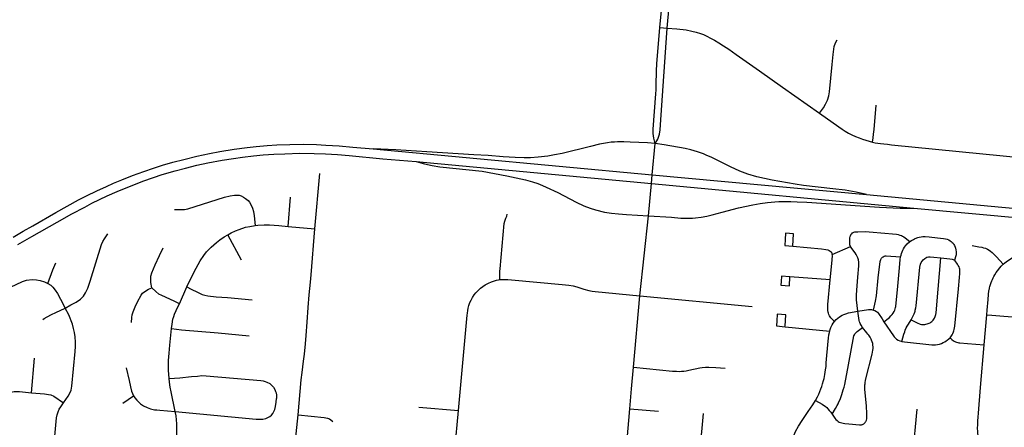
# Model space of a CAD drawing. Extents: x 1410746 to 1533160, y 578873 to 704954.
# Tile 219 of 227: x 1503767 to 1511736, y 683207 to 686507. Entities that reach past the tile are written whole.
import ezdxf

# ---------------------------------------------------------------- set-up
doc = ezdxf.new("R2010")
doc.units = 0
doc.header["$MEASUREMENT"] = 0
doc.layers.add('MC_STREETS', color=254, linetype='CONTINUOUS')

msp = doc.modelspace()

# ---------------------------------------------------------------- linework, layer by layer
at = {"layer": 'MC_STREETS'}
for p, q in [((1508947.657675, 686444.4285), (1509006.62735, 686439.490425)), ((1506155.779375, 684815.018025), (1506196.564675, 685261.158225)), ((1510619.84945, 685091.174675), (1517169.07515, 684480.406425)), ((1505939.573525, 684833.2911), (1505958.370275, 685071.366925)), ((1508785.86135, 684270.218275), (1508855.364925, 684920.064375)), ((1511002.7396, 684981.8001), (1517724.591875, 684356.442675)), ((1505563.446525, 684561.01), (1505450.6892, 684765.217925)), ((1505939.573525, 684833.2911), (1506155.779375, 684815.018025)), ((1510343.77, 684607.24845), (1510489.93145, 684670.2554)), ((1510327.4846, 684401.4168), (1510000.336025, 684426.398425)), ((1505059.2497, 684207.664575), (1505120.964475, 684343.1594)), ((1508735.248925, 683693.313575), (1508785.86135, 684270.218275)), ((1508785.86135, 684270.218275), (1509696.33655, 684185.06555)), ((1510550.912275, 684147.179475), (1510635.4771, 684159.70885)), ((1511571.817725, 683873.723325), (1511593.3636, 684118.890825)), ((1509962.324075, 684021.448325), (1510323.1273, 683986.2569)), ((1511437.193425, 683885.6336), (1511571.817725, 683873.723325)), ((1503863.2649, 683487.4275), (1503888.109975, 683766.484375)), ((1504601.629225, 683401.3847), (1504688.758, 683461.0122)), ((1506998.01125, 683371.3736), (1507318.376425, 683342.343475)), ((1507268.33715, 682814.2507), (1507318.376425, 683342.343475)), ((1508682.834125, 683105.552325), (1508704.98715, 683356.1315)), ((1508704.98715, 683356.1315), (1508936.924775, 683337.876875)), ((1505981.518525, 682932.063475), (1506019.818975, 683307.71495)), ((1509236.83355, 682633.5004), (1509300.07495, 683319.355975))]:
    msp.add_line(p, q, dxfattribs=at)
for points in [[(1508947.657675, 686444.4285), (1508975.89485, 686721.4499), (1508993.425925, 686888.4334), (1509024.3855, 687183.87155), (1509109.051575, 687877.349625), (1509115.09675, 687919.504525), (1509123.610125, 687951.98145), (1509141.00795, 687987.2082)], [(1509006.62735, 686439.490425), (1509073.995375, 687173.634575), (1509145.6014, 687867.628925), (1509148.519625, 687915.405475), (1509148.519625, 687949.774275), (1509141.00795, 687987.2082)], [(1508910.88955, 685505.037275), (1508898.619075, 685548.6588), (1508894.36845, 685584.9526), (1508894.56355, 685619.9016), (1508914.982975, 685906.468725), (1508917.135125, 685939.019975), (1508917.942175, 685975.875525), (1508920.094325, 686092.629575), (1508923.077, 686148.383675), (1508947.657675, 686444.4285)], [(1508910.88955, 685505.037275), (1508932.95105, 685540.4845), (1508944.722025, 685579.3941), (1508950.139075, 685615.560475), (1508957.05205, 685696.49985), (1509006.62735, 686439.490425)], [(1509006.62735, 686439.490425), (1509086.759525, 686433.059725), (1509161.55825, 686423.86835), (1509205.879675, 686415.4435), (1509242.107625, 686406.5574), (1509277.031075, 686395.74085), (1509301.23435, 686386.051025), (1509328.5762, 686373.405425), (1509357.24875, 686358.384575), (1509389.099875, 686340.689525), (1509424.27265, 686320.4306), (1509464.264725, 686295.981875), (1509505.9219, 686267.1608), (1509566.340425, 686224.16875), (1509753.998525, 686092.163125), (1509940.2688, 685960.912725), (1510240.7459, 685749.2678)], [(1510240.7459, 685749.2678), (1510272.419075, 685793.14305), (1510288.9489, 685822.3546), (1510305.570575, 685856.665225), (1510316.30545, 685891.446325), (1510321.916675, 685922.312725), (1510343.0718, 686145.263075), (1510350.9947, 686226.36495), (1510359.71745, 686289.60005), (1510370.085875, 686319.651825), (1510384.189175, 686343.9067)], [(1510668.43385, 685516.542225), (1510673.7563, 685551.46605), (1510677.809675, 685579.6468), (1510682.056775, 685617.26815), (1510699.813825, 685816.287725)], [(1510240.7459, 685749.2678), (1510395.90375, 685639.707075), (1510422.9871, 685621.790425), (1510448.8389, 685605.43475), (1510475.4871, 685589.49875), (1510503.195425, 685575.12375), (1510532.77875, 685561.582075), (1510561.1121, 685549.707075), (1510587.77875, 685539.915425), (1510614.456575, 685530.746775), (1510642.4171, 685522.6726), (1510668.43385, 685516.542225)], [(1503713.23845, 684747.475), (1503795.2697, 684793.915975), (1503874.6968, 684839.488875), (1504060.287075, 684946.78055), (1504152.474575, 684997.822225), (1504243.6204, 685048.34305), (1504307.162075, 685081.15555), (1504392.0579, 685122.822225), (1504468.6204, 685157.71805), (1504526.4329, 685182.71805), (1504593.099575, 685210.84305), (1504679.5579, 685245.21805), (1504770.703725, 685278.551375), (1504848.828725, 685304.59305), (1504922.787075, 685328.03055), (1505007.162075, 685353.03055), (1505095.703725, 685376.46805), (1505200.912075, 685401.988875), (1505302.9954, 685424.384725), (1505387.3704, 685440.53055), (1505503.516225, 685459.801375), (1505607.350975, 685473.2062), (1505682.162075, 685481.676375), (1505770.7157, 685488.43885), (1505849.349575, 685492.613875), (1505953.516225, 685496.78055), (1506064.974575, 685498.863875), (1506168.099575, 685495.738875), (1506243.6204, 685492.09305), (1506352.9954, 685485.84305), (1506463.628225, 685476.395075), (1506629.2127, 685460.243625)], [(1508910.88955, 685505.037275), (1508848.514775, 685510.09145), (1508707.688275, 685516.543525), (1508657.193625, 685518.5527), (1508604.9621, 685517.679025), (1508579.958875, 685516.675425), (1508552.96515, 685514.250875), (1508523.138125, 685510.420175), (1508459.202225, 685498.829325), (1508385.585575, 685479.763425), (1508157.73925, 685423.787475), (1508094.357475, 685411.823275), (1508041.418925, 685402.948275), (1507963.7708, 685393.793775), (1507901.29825, 685389.954575), (1507849.2963, 685389.184175), (1507776.7469, 685390.635325), (1507679.725425, 685396.77145), (1507557.787025, 685406.639875), (1507442.162075, 685413.539225), (1507062.3704, 685438.1), (1506812.643975, 685454.30735), (1506629.2127, 685460.243625)], [(1508855.364925, 684920.064375), (1508880.027875, 685179.89795), (1508886.81965, 685251.451725), (1508910.88955, 685505.037275)], [(1510619.84945, 685091.174675), (1510536.812125, 685110.734125), (1510449.19195, 685125.918425), (1510348.444075, 685138.5119), (1510109.44005, 685163.618375), (1510043.38015, 685174.285675), (1509856.165625, 685207.1839), (1509734.26825, 685234.8935), (1509659.151925, 685257.0201), (1509595.020475, 685281.1339), (1509519.574125, 685316.01835), (1509369.60295, 685390.1432), (1509322.8255, 685411.39315), (1509300.265175, 685421.2747), (1509284.1005, 685427.7609), (1509269.593, 685432.760225), (1509253.682575, 685437.784825), (1509199.0356, 685452.27895), (1509153.202275, 685463.21645), (1508983.524675, 685494.4166), (1508910.88955, 685505.037275)], [(1510668.43385, 685516.542225), (1510690.563025, 685511.4585), (1510711.645575, 685507.570925), (1510734.123425, 685504.256575), (1510761.68605, 685501.10055), (1510789.24865, 685498.15495), (1510823.544125, 685495.209325), (1513368.489975, 685243.684175)], [(1503752.30095, 684686.277075), (1503864.974575, 684751.46805), (1504070.1829, 684868.134725), (1504188.9329, 684935.322225), (1504293.099575, 684990.53055), (1504350.912075, 685021.259725), (1504412.891225, 685051.988875), (1504474.349575, 685080.634725), (1504556.1204, 685116.051375), (1504627.9954, 685146.259725), (1504704.5579, 685176.46805), (1504764.974575, 685199.384725), (1504850.912075, 685229.072225), (1504920.703725, 685252.509725), (1505024.349575, 685282.71805), (1505109.2454, 685305.634725), (1505199.8704, 685328.03055), (1505289.974575, 685347.822225), (1505404.5579, 685369.176375), (1505498.772775, 685384.062175), (1505571.224575, 685394.176375), (1505660.287075, 685405.634725), (1505738.9329, 685412.926375), (1505824.8704, 685419.176375), (1505912.3704, 685422.301375), (1506034.2454, 685425.947225), (1506150.391225, 685423.863875), (1506243.099575, 685420.738875), (1506338.932075, 685414.9961), (1506434.679175, 685406.745825), (1506705.078725, 685381.676375), (1506975.00775, 685357.68015)], [(1506629.2127, 685460.243625), (1508886.81965, 685251.451725), (1510619.84945, 685091.174675)], [(1506975.00775, 685357.68015), (1507042.062325, 685338.949475), (1507104.8256, 685326.15795), (1507168.6204, 685316.572225), (1507510.29205, 685280.353375), (1507710.8881, 685242.45845), (1507860.219825, 685210.5973), (1507916.0898, 685195.3729), (1507959.905325, 685181.096375), (1507999.484975, 685165.4399), (1508028.7208, 685152.157125), (1508121.1061, 685107.123425), (1508271.296425, 685029.708225), (1508331.6864, 685000.55835), (1508384.651525, 684979.922875), (1508425.95525, 684966.4216), (1508499.747425, 684948.687375), (1508557.14035, 684939.994475), (1508613.18945, 684934.6054), (1508678.51345, 684929.77665), (1508855.364925, 684920.064375)], [(1506975.00775, 685357.68015), (1508880.027875, 685179.89795), (1511002.7396, 684981.8001)], [(1505020.169725, 684971.1086), (1505069.8222, 684970.0105), (1505100.425475, 684970.179475), (1505127.193125, 684975.51935), (1505423.3976, 685069.202225), (1505470.497575, 685081.09295), (1505506.258975, 685086.997475), (1505531.235975, 685086.541425), (1505544.138825, 685085.941375), (1505560.877625, 685080.170375), (1505577.549525, 685070.757675), (1505595.03045, 685059.508675), (1505616.0465, 685042.001175), (1505627.059275, 685030.141625), (1505639.081875, 685012.0698), (1505651.71965, 684981.599725), (1505658.510975, 684953.786775), (1505664.6212, 684919.42825), (1505674.05755, 684840.68735)], [(1508855.364925, 684920.064375), (1509041.94975, 684907.883), (1509117.0631, 684901.056575), (1509152.4177, 684900.051325), (1509183.288375, 684899.491625), (1509212.227625, 684900.78885), (1509236.409325, 684902.900725), (1509283.10805, 684908.24815), (1509327.04695, 684916.19565), (1509372.715825, 684926.6625), (1509453.6694, 684947.784175), (1509584.84105, 684982.56985), (1509700.69285, 685008.5252), (1509760.023925, 685018.498875), (1509818.35765, 685026.069125), (1509877.404425, 685031.193775), (1509911.194075, 685034.0692), (1509959.546875, 685035.42105), (1510009.48515, 685036.0012), (1510059.38505, 685033.753225), (1510138.694075, 685028.697675), (1510726.04825, 684990.0744), (1510893.22735, 684980.0923), (1511002.7396, 684981.8001)], [(1507653.39745, 684402.636625), (1507652.11215, 684432.6346), (1507652.638275, 684452.181875), (1507653.48185, 684471.4471), (1507655.0141, 684490.928625), (1507687.590575, 684856.69445), (1507692.164725, 684876.649475), (1507700.720475, 684899.44635), (1507708.3484, 684917.52405), (1507713.311, 684931.568975)], [(1505450.6892, 684765.217925), (1505478.765925, 684780.735625), (1505514.1858, 684798.668975), (1505544.133575, 684809.051825), (1505595.263075, 684826.334275), (1505630.4966, 684834.07015), (1505674.05755, 684840.68735)], [(1505674.05755, 684840.68735), (1505694.663125, 684842.735175), (1505745.136575, 684845.58035), (1505789.6821, 684846.405275), (1505864.746775, 684840.3582), (1505939.573525, 684833.2911)], [(1504135.80175, 684172.834275), (1504182.02835, 684198.219075), (1504224.2727, 684220.762), (1504260.08825, 684244.880075), (1504282.686625, 684267.783225), (1504300.3467, 684296.9705), (1504319.289575, 684334.877925), (1504336.5812, 684389.93915), (1504429.599375, 684686.25615), (1504439.3474, 684712.67375), (1504452.35655, 684733.20225), (1504480.985775, 684772.1523)], [(1505120.964475, 684343.1594), (1505179.07755, 684465.9682), (1505227.00265, 684553.623875), (1505256.721425, 684597.528625), (1505279.719075, 684626.9833), (1505316.634675, 684665.291625), (1505358.608675, 684703.871925), (1505385.669325, 684725.23705), (1505420.901875, 684748.274725), (1505450.6892, 684765.217925)], [(1506019.818975, 683307.71495), (1506037.0292, 683496.258875), (1506046.056975, 683590.3561), (1506053.0014, 683650.42555), (1506065.1542, 683741.745), (1506072.44585, 683799.7311), (1506081.1264, 683883.06445), (1506086.681975, 683951.467225), (1506093.2792, 684059.453325), (1506101.95975, 684177.8561), (1506110.987525, 684279.245), (1506121.4042, 684382.717225), (1506126.2653, 684442.092225), (1506155.779375, 684815.018025)], [(1510024.511175, 684673.7946), (1510030.335375, 684772.5508), (1509964.830775, 684778.14985), (1509961.62265, 684726.94025)], [(1510489.93145, 684670.2554), (1510487.0009, 684683.076575), (1510485.1693, 684702.4915), (1510485.0294, 684716.32565), (1510486.707675, 684742.192725), (1510488.2687, 684750.90825), (1510490.371375, 684758.5211), (1510493.85105, 684764.65165), (1510497.0305, 684769.69495), (1510501.051475, 684774.722825), (1510507.050475, 684780.443625), (1510513.0098, 684783.979375), (1510518.388075, 684786.43245), (1510525.724325, 684788.4856), (1510531.07635, 684789.482), (1510550.18655, 684790.593875), (1510609.9968, 684791.334675), (1510643.106325, 684790.372075), (1510675.621675, 684787.5988), (1510737.010325, 684782.482325), (1510863.1364, 684771.0962), (1510877.951325, 684767.549625), (1510890.233775, 684763.684475), (1510902.503425, 684759.090975), (1510911.959775, 684754.18415), (1510923.63495, 684747.77965), (1510933.359025, 684742.13925), (1510972.371075, 684710.46705)], [(1509961.62265, 684726.94025), (1509958.679575, 684679.961825), (1510024.511175, 684673.7946)], [(1510896.8732, 684587.230425), (1510900.223575, 684601.7432), (1510904.38925, 684614.783525), (1510909.403675, 684628.17325), (1510915.2534, 684641.1834), (1510919.9345, 684651.66435), (1510927.474525, 684665.00815), (1510936.11755, 684677.2391), (1510950.713325, 684692.641625), (1510972.371075, 684710.46705)], [(1510972.371075, 684710.46705), (1510985.458325, 684720.06775), (1510999.9291, 684728.55035), (1511010.13085, 684733.83085), (1511026.813875, 684740.4519), (1511036.1344, 684743.5628), (1511047.41915, 684746.637925), (1511062.633375, 684749.642175), (1511077.253075, 684750.83575), (1511096.3436, 684750.855425), (1511127.175225, 684748.112975), (1511195.266625, 684741.054925), (1511244.58805, 684736.1573), (1511259.690375, 684732.9703), (1511274.21825, 684729.0648), (1511286.47445, 684723.74295), (1511298.424225, 684716.969675), (1511307.012475, 684710.62125), (1511314.464875, 684703.564525), (1511320.8146, 684697.620625), (1511327.633825, 684686.567825), (1511333.08885, 684677.72565), (1511338.2109, 684665.9747), (1511341.682025, 684656.075425), (1511343.964825, 684642.554125), (1511345.94055, 684627.581075), (1511345.9517, 684612.643425), (1511345.50025, 684603.178875), (1511343.665275, 684594.832775), (1511331.81525, 684560.4352)], [(1504837.2951, 684336.68925), (1504829.6419, 684378.7269), (1504827.3417, 684406.45815), (1504829.178325, 684430.10575), (1504836.69405, 684457.293025), (1504862.87115, 684522.39295), (1504899.043975, 684596.7829), (1504928.205025, 684660.60855)], [(1510024.511175, 684673.7946), (1510257.398425, 684651.97735), (1510292.680825, 684646.967525), (1510307.21525, 684643.42585), (1510317.25265, 684639.60105), (1510325.566925, 684633.6214), (1510330.800175, 684628.06205), (1510339.37415, 684617.139075), (1510343.77, 684607.24845)], [(1510327.4846, 684401.4168), (1510339.4524, 684532.0875), (1510344.25515, 684594.108475), (1510343.77, 684607.24845)], [(1510550.912275, 684147.179475), (1510540.4894, 684238.449625), (1510539.329625, 684251.950575), (1510539.476925, 684275.62935), (1510542.753175, 684317.10335), (1510551.658325, 684421.50405), (1510559.530375, 684515.3582), (1510559.8135, 684531.01925), (1510558.6603, 684544.884375), (1510555.6347, 684563.884025), (1510549.74365, 684579.656625), (1510543.271225, 684594.34655), (1510536.459225, 684605.76385), (1510528.028675, 684618.60435), (1510500.921025, 684654.50365), (1510489.93145, 684670.2554)], [(1511475.703075, 684677.703675), (1511530.571725, 684669.063275), (1511552.6642, 684664.29295), (1511567.4857, 684661.111175), (1511583.12315, 684656.457325), (1511600.38525, 684648.495075), (1511612.6024, 684640.9882), (1511623.977725, 684633.49675), (1511637.26475, 684623.055825), (1511649.696825, 684611.901975), (1511673.386075, 684586.7009), (1511727.649425, 684528.8877)], [(1511727.649425, 684528.8877), (1511739.052625, 684538.5189), (1511750.42955, 684546.693425), (1511761.79995, 684554.503775), (1511775.15425, 684563.371225), (1511786.23755, 684570.822325), (1511799.565625, 684578.233075), (1511815.733225, 684587.41415), (1511835.262075, 684596.170375), (1511851.383425, 684602.801925), (1511868.3273, 684608.32585), (1511884.70325, 684613.4958), (1511899.088375, 684617.24415), (1511911.76355, 684619.566), (1511927.251375, 684622.201825), (1511944.958375, 684623.339925), (1511964.9042, 684624.073525), (1512000.004525, 684624.53415), (1512226.204525, 684604.794375), (1512312.271275, 684598.14445), (1512577.4289, 684574.792125), (1512653.67315, 684568.320025), (1512894.7616, 684549.0471), (1513020.908975, 684538.764325)], [(1503996.000525, 684372.498025), (1504036.11625, 684481.329725), (1504060.074525, 684537.579925)], [(1510677.9773, 684156.542325), (1510693.593425, 684228.396825), (1510701.3795, 684270.8823), (1510715.824675, 684417.8095), (1510730.0133, 684550.53235), (1510735.327925, 684565.00935), (1510741.973575, 684575.45485), (1510749.983075, 684583.68975), (1510755.68155, 684588.32295), (1510764.173325, 684592.177275), (1510771.23565, 684594.600175), (1510779.674625, 684595.54045), (1510896.8732, 684587.230425)], [(1510761.59165, 684060.671125), (1510796.90555, 684088.450925), (1510807.454425, 684097.36855), (1510818.6168, 684109.189725), (1510827.233575, 684119.963975), (1510835.876925, 684132.194925), (1510843.9586, 684144.43605), (1510848.907425, 684154.1834), (1510853.33425, 684166.126275), (1510855.75715, 684175.91925), (1510857.58555, 684183.9015), (1510874.604225, 684348.998625), (1510888.2328, 684497.397925), (1510894.21375, 684564.32595), (1510896.8732, 684587.230425)], [(1510982.846775, 684077.806575), (1511001.191875, 684114.272375), (1511006.160375, 684125.112575), (1511011.16825, 684138.13815), (1511013.8651, 684147.5617), (1511015.6935, 684155.54395), (1511019.10295, 684173.334275), (1511021.6702, 684191.140025), (1511052.85025, 684503.169575), (1511057.513625, 684528.223975), (1511063.376475, 684541.962475), (1511070.87055, 684552.757075), (1511080.328875, 684563.516225), (1511093.44925, 684574.9378), (1511100.2701, 684579.550975), (1511109.8977, 684584.1133), (1511121.16935, 684586.4601), (1511134.954075, 684588.032925), (1511165.792275, 684585.654975), (1511222.3778, 684578.8046)], [(1510982.846775, 684077.806575), (1511030.404425, 684052.90275), (1511055.472625, 684041.884725), (1511065.262625, 684039.886375), (1511075.6271, 684038.6062), (1511084.895125, 684038.803375), (1511093.0539, 684039.7489), (1511101.780275, 684041.048775), (1511110.80715, 684043.43625), (1511119.279575, 684046.197725), (1511127.20345, 684049.69805), (1511135.1342, 684053.562525), (1511142.24245, 684058.534975), (1511148.214875, 684062.79905), (1511159.938625, 684074.61005), (1511165.402525, 684081.79805), (1511170.6056, 684090.083775), (1511174.38545, 684097.30195), (1511177.316875, 684104.17135), (1511179.41265, 684111.420025), (1511180.954, 684119.04305), (1511183.48845, 684135.027925), (1511200.3903, 684324.901225), (1511222.3778, 684578.8046)], [(1511222.3778, 684578.8046), (1511271.712675, 684574.6353), (1511295.247725, 684572.02475), (1511313.16305, 684569.1514), (1511322.919925, 684565.332175), (1511331.81525, 684560.4352)], [(1511297.5541, 683932.558925), (1511308.114825, 683946.972525), (1511314.186, 683956.699875), (1511319.14105, 683966.811725), (1511324.40975, 683978.739525), (1511328.235525, 683988.507225), (1511331.25225, 684000.1112), (1511333.45335, 684013.187275), (1511335.354275, 684025.175775), (1511363.847, 684328.51015), (1511372.532025, 684420.8925), (1511375.328925, 684451.445275), (1511376.446725, 684466.72705), (1511376.343375, 684476.565625), (1511374.85025, 684487.158125), (1511372.742975, 684494.84675), (1511369.278425, 684505.110525), (1511363.321075, 684517.24075), (1511356.501875, 684528.29355), (1511351.03995, 684536.77155), (1511343.372625, 684547.475575), (1511337.04915, 684554.87615), (1511331.81525, 684560.4352)], [(1511593.3636, 684118.890825), (1511595.97155, 684154.5479), (1511604.00235, 684241.84135), (1511607.5181, 684281.1254), (1511608.603075, 684294.585675), (1511609.58305, 684302.21885), (1511610.837, 684309.48295), (1511613.305175, 684321.82545), (1511615.12045, 684329.079375), (1511616.9423, 684336.697475), (1511619.35175, 684345.762075), (1511622.622725, 684355.904125), (1511630.3399, 684379.0819), (1511635.36025, 684392.8358), (1511640.3481, 684404.76885), (1511645.903525, 684417.055575), (1511651.71355, 684427.880675), (1511659.5472, 684441.94825), (1511671.107875, 684460.320575), (1511710.769525, 684511.339825), (1511717.642875, 684518.86705), (1511727.649425, 684528.8877)], [(1503117.0108, 683823.186675), (1503138.516, 683939.376725), (1503147.130175, 683980.3878), (1503168.814825, 684029.902475), (1503184.485075, 684057.668175), (1503219.840975, 684102.560125), (1503258.638475, 684136.09485), (1503278.84545, 684151.0256), (1503304.665625, 684165.853325), (1503386.783225, 684204.057975), (1503598.81495, 684299.628975), (1503790.1909, 684386.472625), (1503823.5212, 684397.51985), (1503869.3738, 684402.50835), (1503902.74415, 684400.439125), (1503933.79625, 684394.405025), (1503968.15575, 684385.03135), (1503996.000525, 684372.498025)], [(1503996.000525, 684372.498025), (1504018.185175, 684357.5183), (1504034.182525, 684341.923175), (1504055.36555, 684318.218175), (1504074.209675, 684289.4551), (1504097.53805, 684244.9437), (1504135.80175, 684172.834275)], [(1507318.376425, 683342.343475), (1507389.107825, 684115.411225), (1507390.87915, 684131.549975), (1507393.146025, 684152.20365), (1507396.821175, 684170.807175), (1507402.37415, 684192.0239), (1507411.43515, 684217.086775), (1507420.195, 684236.721375), (1507432.603125, 684259.204125), (1507445.205, 684278.326775), (1507458.0606, 684294.922175), (1507477.3277, 684315.851925), (1507496.794, 684333.741575), (1507514.859, 684347.747025), (1507535.6617, 684361.30385), (1507561.13915, 684375.0944), (1507585.130125, 684385.427575), (1507609.561775, 684393.152275), (1507625.685625, 684397.21475), (1507641.931425, 684400.706225), (1507653.39745, 684402.636625)], [(1507653.39745, 684402.636625), (1507667.7353, 684404.08245), (1507681.10925, 684404.684875), (1507693.29535, 684404.4269), (1507717.490225, 684403.565625), (1507747.72245, 684401.822725), (1508157.57685, 684363.9612), (1508210.24635, 684357.904125), (1508245.2467, 684352.074475), (1508277.329775, 684343.5384), (1508333.829425, 684326.0114), (1508374.097425, 684314.3733), (1508399.7264, 684308.900025), (1508424.09925, 684305.32125), (1508785.86135, 684270.218275)], [(1509929.5579, 684387.34515), (1509927.955425, 684358.1953), (1509996.156875, 684353.18385), (1510000.22205, 684424.401625)], [(1510000.336025, 684426.398425), (1509931.991675, 684431.617325), (1509929.5579, 684387.34515)], [(1510360.4599, 684063.54775), (1510344.45205, 684078.774425), (1510332.62105, 684092.104125), (1510326.0433, 684100.966975), (1510321.417, 684109.0657), (1510316.8304, 684119.3498), (1510312.817925, 684130.352075), (1510310.456725, 684139.502975), (1510308.154875, 684151.93175), (1510306.982, 684164.704375), (1510306.618475, 684175.6407), (1510308.78285, 684202.1974), (1510327.4846, 684401.4168)], [(1504671.280325, 684054.52415), (1504675.97915, 684097.362975), (1504678.310175, 684117.358325), (1504685.7731, 684141.631575), (1504701.6615, 684181.416925), (1504721.773025, 684221.85385), (1504749.447825, 684276.72515), (1504761.795575, 684291.8009), (1504787.70825, 684311.72935), (1504810.433275, 684326.250975), (1504837.2951, 684336.68925)], [(1505059.2497, 684207.664575), (1505021.98205, 684226.927025), (1504981.3135, 684244.429925), (1504916.421575, 684272.941675), (1504893.3606, 684286.1149), (1504868.756, 684306.967525), (1504837.2951, 684336.68925)], [(1505120.964475, 684343.1594), (1505154.610075, 684325.420575), (1505206.92625, 684300.054175), (1505244.520975, 684283.336675), (1505266.0111, 684276.3859), (1505290.62195, 684271.199575), (1505357.87805, 684264.50535), (1505447.867025, 684257.396125), (1505647.468025, 684240.01755)], [(1504995.767225, 684006.25915), (1504999.794775, 684042.25415), (1505007.563775, 684083.280975), (1505013.26915, 684103.579175), (1505020.0772, 684122.763825), (1505032.156575, 684153.875325), (1505041.7645, 684172.64465), (1505059.2497, 684207.664575)], [(1503954.415625, 684079.6117), (1503965.4402, 684088.93615), (1503989.9044, 684101.18515), (1504023.923025, 684119.14245), (1504060.467575, 684137.053175), (1504135.80175, 684172.834275)], [(1504122.602625, 683406.529375), (1504159.220675, 683459.050275), (1504172.878775, 683484.303175), (1504183.148775, 683508.5249), (1504189.60315, 683539.0104), (1504216.932825, 683820.135175), (1504219.3777, 683861.62395), (1504219.182825, 683896.967375), (1504216.30815, 683939.281925), (1504209.9325, 683974.374375), (1504201.832775, 684007.3123), (1504193.5057, 684043.169175), (1504164.2492, 684116.570925), (1504135.80175, 684172.834275)], [(1509962.5401, 684024.79815), (1509968.45495, 684116.517525), (1509898.204525, 684122.488825), (1509894.331375, 684067.85715)], [(1510360.4599, 684063.54775), (1510375.06945, 684079.6783), (1510387.33485, 684090.386275), (1510401.5717, 684101.423325), (1510423.432225, 684114.87245), (1510438.43185, 684121.523675), (1510453.692325, 684127.076825), (1510475.127, 684132.51875), (1510550.912275, 684147.179475)], [(1510588.956825, 684015.3346), (1510576.10185, 684034.14755), (1510569.041825, 684047.390625), (1510566.0927, 684055.095), (1510564.52085, 684061.316775), (1510562.44015, 684070.46275), (1510550.912275, 684147.179475)], [(1510635.4771, 684159.70885), (1510653.920275, 684161.348725), (1510661.7654, 684160.478325), (1510670.151875, 684158.505225), (1510677.9773, 684156.542325)], [(1510677.9773, 684156.542325), (1510687.736775, 684152.260475), (1510700.583975, 684144.880175), (1510709.331, 684138.3199), (1510718.351375, 684128.75285), (1510746.2325, 684084.471025), (1510761.59165, 684060.671125)], [(1509894.331375, 684067.85715), (1509891.530725, 684028.35325), (1509962.324075, 684021.448325)], [(1510323.1273, 683986.2569), (1510326.745075, 684000.035725), (1510331.485875, 684013.794575), (1510337.02885, 684025.352625), (1510342.85265, 684036.90575), (1510350.934975, 684049.14685), (1510360.4599, 684063.54775)], [(1510761.59165, 684060.671125), (1510838.1617, 683947.804225), (1510844.19155, 683939.680225), (1510854.404775, 683930.0234), (1510864.64425, 683921.8233), (1510877.4031, 683913.2134), (1510889.0986, 683907.9014), (1510900.259025, 683904.0566), (1510907.2357, 683901.744925)], [(1510907.2357, 683901.744925), (1510924.050625, 683962.28385), (1510929.6986, 683979.6693), (1510934.713025, 683993.05905), (1510942.62605, 684011.496675), (1510950.76055, 684026.6515), (1510960.592225, 684042.504475), (1510982.846775, 684077.806575)], [(1511593.3636, 684118.890825), (1511635.1414, 684115.951525), (1511864.432625, 684096.153)], [(1504976.031025, 683602.5805), (1504973.0153, 683637.246775), (1504971.03565, 683667.1578), (1504970.425075, 683710.524175), (1504972.24725, 683748.745225), (1504975.558275, 683806.977075), (1504982.911925, 683871.32865), (1504995.767225, 684006.25915)], [(1504995.767225, 684006.25915), (1505077.584975, 683997.47635), (1505373.85635, 683971.293675), (1505625.5819, 683948.205775)], [(1510207.69315, 683424.73045), (1510223.67605, 683454.680525), (1510233.8942, 683476.35535), (1510243.2705, 683498.0456), (1510251.21045, 683517.939925), (1510258.869875, 683537.839475), (1510265.406625, 683557.75905), (1510273.7852, 683586.389575), (1510277.723525, 683602.34855), (1510280.539125, 683618.328175), (1510283.942675, 683635.7543), (1510287.065375, 683653.185375), (1510289.6464, 683671.719475), (1510292.960025, 683699.71285), (1510295.17065, 683728.81875), (1510310.71985, 683905.60055), (1510313.680475, 683929.592625), (1510316.960975, 683955.764825), (1510320.6844, 683975.371075), (1510323.1273, 683986.2569)], [(1510342.4058, 683313.36125), (1510369.611125, 683358.41005), (1510383.830925, 683384.020225), (1510389.9618, 683397.025125), (1510397.8555, 683414.37025), (1510406.343675, 683433.52605), (1510420.526375, 683472.617175), (1510432.698275, 683509.193875), (1510439.28095, 683531.663325), (1510445.589325, 683554.50185), (1510475.402575, 683712.809275), (1510518.09115, 683946.66445), (1510522.4786, 683956.421975), (1510527.1072, 683963.9889), (1510536.2988, 683975.481325), (1510544.30205, 683983.35205), (1510588.956825, 684015.3346)], [(1510342.4058, 683313.36125), (1510363.4507, 683281.648725), (1510372.52155, 683270.919075), (1510382.7348, 683261.26195), (1510391.87815, 683254.538875), (1510400.4864, 683249.28265), (1510411.079225, 683245.083825), (1510420.84955, 683241.992625), (1510431.762575, 683239.9736), (1510444.0854, 683238.2935), (1510477.999375, 683235.13045), (1510563.20885, 683227.39685), (1510570.780025, 683226.895875), (1510576.3932, 683226.7945), (1510581.177625, 683227.43655), (1510584.8525, 683228.827625), (1510589.3761, 683230.56745), (1510593.91285, 683233.035625), (1510598.743225, 683236.227225), (1510604.15495, 683240.5015), (1510609.579475, 683245.5041), (1510613.3203, 683250.5369), (1510616.199225, 683254.4926), (1510619.11785, 683260.63335), (1510620.61325, 683265.70715), (1510622.174275, 683274.422675), (1510622.64605, 683284.97975), (1510623.209375, 683300.63555), (1510622.43575, 683319.958675), (1510619.258925, 683377.21545), (1510608.0201, 683516.591175), (1510607.90395, 683525.701375), (1510607.579475, 683538.823075), (1510608.077525, 683550.836825), (1510608.8098, 683560.296125), (1510610.12345, 683570.837775), (1510612.91905, 683585.72455), (1510615.955775, 683598.421375), (1510666.196825, 683799.71495), (1510672.663025, 683831.2946), (1510674.5905, 683844.739775), (1510675.13415, 683859.303075), (1510672.85855, 683873.18855), (1510670.556075, 683885.617325), (1510666.322475, 683899.9024), (1510662.316575, 683911.26885), (1510658.016725, 683921.9122), (1510649.847125, 683935.903975), (1510644.1247, 683945.480075), (1510638.369125, 683953.23465), (1510631.77825, 683961.36915), (1510622.9748, 683971.36485), (1510588.956825, 684015.3346)], [(1510907.2357, 683901.744925), (1510927.671025, 683898.461125), (1511149.895, 683875.869325), (1511166.447125, 683875.20625), (1511178.7352, 683875.420875), (1511193.9029, 683877.2149), (1511210.059925, 683881.099675), (1511227.14625, 683886.483025), (1511241.072775, 683892.568575), (1511253.360875, 683899.0052), (1511264.36165, 683906.144), (1511273.607, 683912.814675), (1511286.9916, 683923.169775), (1511297.5541, 683932.558925)], [(1511297.5541, 683932.558925), (1511310.749975, 683918.821125), (1511324.856525, 683907.684375), (1511339.8231, 683899.4024), (1511349.58685, 683895.94735), (1511359.083225, 683893.2259), (1511367.20265, 683891.9864), (1511377.005775, 683890.7164), (1511437.193425, 683885.6336)], [(1511632.452425, 682829.9285), (1511578.210425, 682935.83215), (1511570.941075, 682953.086725), (1511565.844625, 682966.294025), (1511553.035925, 683003.322175), (1511543.77085, 683034.45695), (1511538.01005, 683057.51335), (1511534.128475, 683075.799725), (1511530.56025, 683095.901725), (1511526.29485, 683124.0319), (1511524.070775, 683140.8311), (1511521.87325, 683159.08695), (1511520.79845, 683177.322475), (1511520.251875, 683193.726975), (1511520.6541, 683231.609775), (1511521.98875, 683258.91025), (1511524.498575, 683289.104075), (1511527.3283, 683321.47805), (1511542.8591, 683528.8641), (1511571.817725, 683873.723325)], [(1504628.942825, 683688.51045), (1504652.574, 683585.54575), (1504662.880425, 683535.079975), (1504673.1796, 683499.5515), (1504688.758, 683461.0122)], [(1508704.98715, 683356.1315), (1508719.43465, 683517.9947), (1508735.248925, 683693.313575)], [(1508735.248925, 683693.313575), (1509050.813625, 683662.678425), (1509083.169275, 683660.48775), (1509107.268525, 683660.068625), (1509123.6141, 683660.6973), (1509142.58675, 683661.83695), (1509159.8437, 683664.302225), (1509182.647525, 683669.232775), (1509271.769725, 683688.344275), (1509290.57415, 683691.75625), (1509318.54595, 683695.1182), (1509345.0477, 683694.810025), (1509400.208275, 683692.0366), (1509475.494475, 683685.9573)], [(1504976.031025, 683602.5805), (1505063.709675, 683607.170375), (1505158.230475, 683617.464975), (1505205.7681, 683622.425275), (1505240.63615, 683625.431175), (1505276.83425, 683624.404925), (1505719.42095, 683584.987025), (1505737.904525, 683582.4634), (1505752.71945, 683578.913875), (1505767.494675, 683573.1793), (1505790.569775, 683560.7351), (1505806.327925, 683547.3316), (1505820.36235, 683531.77355), (1505831.523425, 683512.624975), (1505837.712725, 683497.93865), (1505841.970575, 683485.1096), (1505844.471225, 683468.30485), (1505845.020775, 683452.264525), (1505844.781275, 683439.153)], [(1505026.458425, 683335.6988), (1504992.0215, 683494.44685), (1504984.855825, 683532.4681), (1504979.1334, 683572.6488), (1504976.031025, 683602.5805)], [(1503560.727775, 683478.402925), (1503592.716225, 683477.451475), (1503622.225675, 683479.09615), (1503680.255075, 683489.6903), (1503721.371475, 683496.587275), (1503738.518425, 683497.729975), (1503765.729, 683496.5023), (1503863.2649, 683487.4275)], [(1503863.2649, 683487.4275), (1503967.24925, 683477.870125), (1504000.026425, 683473.990525), (1504020.427625, 683468.8803), (1504044.6848, 683459.692), (1504122.602625, 683406.529375)], [(1504048.10585, 683106.53465), (1504065.584375, 683282.609675), (1504069.720175, 683309.129975), (1504077.725425, 683332.3002), (1504086.826125, 683353.993075), (1504099.5492, 683374.162325), (1504122.602625, 683406.529375)], [(1504688.758, 683461.0122), (1504699.9781, 683445.140525), (1504715.903275, 683425.53985), (1504730.7789, 683409.965725), (1504745.98885, 683397.3004), (1504768.154825, 683381.228575), (1504797.63835, 683366.116075), (1504826.09925, 683356.48715), (1504859.097225, 683349.325425), (1504876.197575, 683347.919575), (1504902.272325, 683345.9852), (1505026.458425, 683335.6988)], [(1505026.458425, 683335.6988), (1505681.438425, 683273.087375), (1505712.87275, 683272.51325), (1505734.791, 683273.570325), (1505758.17875, 683278.243875), (1505775.432325, 683285.21565), (1505791.903425, 683295.480375), (1505803.8706, 683305.098475), (1505815.055925, 683318.0102), (1505821.71045, 683328.818575), (1505831.378075, 683350.8661), (1505837.723875, 683375.524525), (1505843.4007, 683409.6675), (1505844.781275, 683439.153)], [(1509963.312075, 682564.239725), (1509976.32485, 682740.33845), (1509981.235925, 682794.5342), (1509986.87305, 682857.8251), (1509992.463925, 682918.56645), (1509995.30905, 682951.66875), (1509998.2395, 682989.5056), (1510000.95275, 683015.323475), (1510007.591175, 683056.372275), (1510016.2575, 683085.3617), (1510023.494375, 683112.919725), (1510035.607525, 683146.21855), (1510047.047475, 683173.336275), (1510071.1465, 683217.348), (1510099.174325, 683261.28885), (1510149.647, 683335.42715), (1510187.11445, 683389.034325), (1510207.69315, 683424.73045)], [(1510207.69315, 683424.73045), (1510261.0267, 683393.1626), (1510279.9207, 683382.255475), (1510287.145425, 683378.11735), (1510298.7553, 683368.0708), (1510308.6749, 683357.690225), (1510319.09615, 683344.021625), (1510330.620725, 683329.24015), (1510342.4058, 683313.36125)], [(1505026.061325, 683019.774375), (1505038.22415, 683150.040725), (1505039.99285, 683185.34805), (1505038.9538, 683236.008725), (1505032.5283, 683299.154925), (1505026.458425, 683335.6988)], [(1510994.71345, 682980.387125), (1511030.9481, 683355.101475)], [(1506019.818975, 683307.71495), (1506230.292875, 683286.0657), (1506258.564575, 683280.660825), (1506274.363475, 683274.424425), (1506284.7575, 683267.77225), (1506302.219425, 683252.804875)]]:
    msp.add_lwpolyline(points, dxfattribs=at)

doc.saveas('drawing.dxf')
